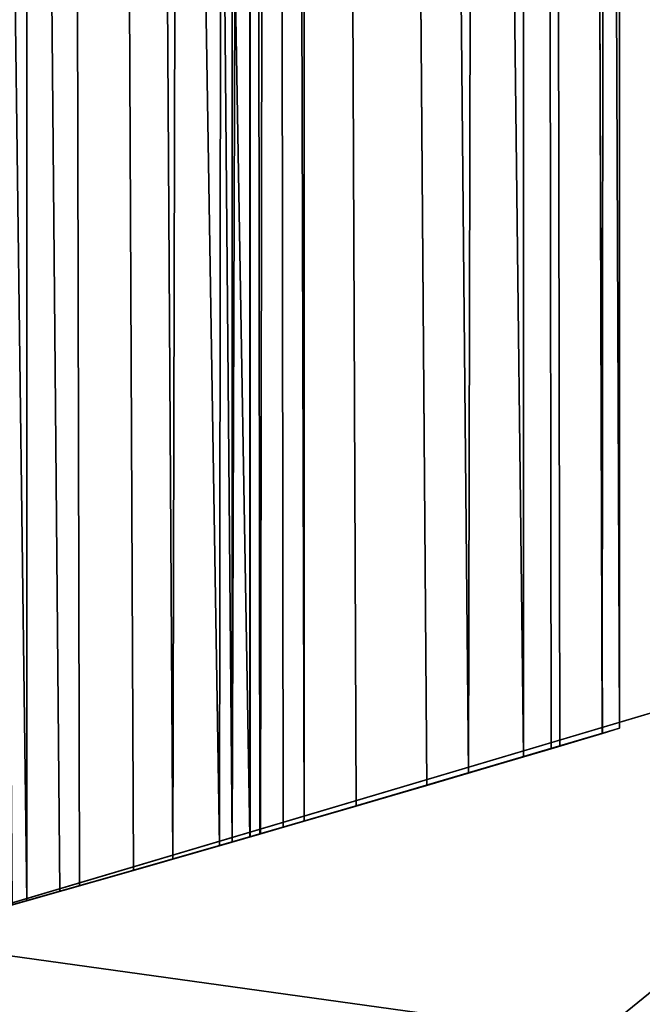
# Model space of a CAD drawing. Extents: x 616 to 1402, y -13 to 84.
# Tile 69 of 123: x 1057.15 to 1059.13, y 7.82 to 10.94. Entities that reach past the tile are written whole.
import ezdxf

# ---------------------------------------------------------------- set-up
doc = ezdxf.new("R2010")
doc.units = 0
doc.header["$LTSCALE"] = 25.4
doc.layers.get('0').update_dxf_attribs({"color": 13, "linetype": 'CONTINUOUS'})

# ---------------------------------------------------------------- blocks, each defined once
blk = doc.blocks.new('ELLIPSES-LED-8140-8182-811')
at = {"color": 250}
for p, q in [((151.2163, 115.3181, 21.9412), (147.0876, 114.6376, 20.7132)), ((151.2163, 115.3181, 21.9412), (147.0876, 114.6376, 20.7132)), ((151.218, 17.8143, 21.9418), (147.0876, 114.6376, 20.7132)), ((151.218, 17.8143, 21.9418), (147.0876, 114.6376, 20.7132)), ((151.8567, 114.2694, 20.0486), (147.0876, 114.6376, 20.7132)), ((151.8567, 114.2694, 20.0486), (147.0876, 114.6376, 20.7132)), ((147.0876, 17.1336, 20.7132), (151.218, 17.8143, 21.9418)), ((147.0876, 17.1336, 20.7132), (151.218, 17.8143, 21.9418)), ((151.218, 17.8143, 21.9418), (147.1916, 16.0011, 18.6692)), ((151.218, 17.8143, 21.9418), (147.1916, 16.0011, 18.6692))]:
    blk.add_line(p, q, dxfattribs=at)
at = {"color": 7}
for p, q in [((148.2289, 107.5152, 21.0373), (146.9317, 108.3818, 96.6863)), ((148.2289, 107.5152, 21.0373), (146.9317, 108.3818, 96.6863)), ((148.2289, 107.5152, 21.0373), (147.476, 108.106, 20.8222)), ((147.5218, 106.8081, 20.8351), (147.476, 108.106, 20.8222)), ((148.2289, 107.5152, 21.0373), (147.476, 108.106, 20.8222)), ((147.5218, 106.8081, 20.8351), (147.476, 108.106, 20.8222)), ((147.5218, 106.8081, 20.8351), (148.2289, 107.5152, 21.0373)), ((147.5218, 106.8081, 20.8351), (148.2289, 107.5152, 21.0373)), ((147.688, 106.6278, 20.8823), (148.2289, 107.5152, 21.0373)), ((147.688, 106.6278, 20.8823), (148.2289, 107.5152, 21.0373)), ((148.3346, 107.4054, 21.0679), (148.2289, 107.5152, 21.0373)), ((148.2289, 107.5152, 21.0373), (148.2294, 107.5147, 96.6863)), ((148.2289, 107.5152, 21.0373), (148.2294, 107.5147, 96.6863)), ((148.3346, 107.4054, 21.0679), (148.2289, 107.5152, 21.0373)), ((148.2294, 107.5147, 96.6863), (148.3346, 107.4054, 21.0679)), ((149.0961, 106.2178, 21.2912), (148.2294, 107.5147, 96.6863)), ((149.0961, 106.2178, 21.2912), (148.2294, 107.5147, 96.6863)), ((148.7897, 106.8114, 21.2008), (148.2294, 107.5147, 96.6863)), ((148.7897, 106.8114, 21.2008), (148.2294, 107.5147, 96.6863)), ((148.2294, 107.5147, 96.6863), (148.3346, 107.4054, 21.0679)), ((147.688, 106.6278, 20.8823), (148.3346, 107.4054, 21.0679)), ((147.688, 106.6278, 20.8823), (148.3346, 107.4054, 21.0679)), ((147.984, 106.212, 20.9668), (148.3346, 107.4054, 21.0679)), ((147.984, 106.212, 20.9668), (148.3346, 107.4054, 21.0679)), ((148.7897, 106.8114, 21.2008), (148.3346, 107.4054, 21.0679)), ((148.7897, 106.8114, 21.2008), (148.3346, 107.4054, 21.0679)), ((147.1304, 107.1376, 20.7251), (147.5218, 106.8081, 20.8351)), ((147.1304, 107.1376, 20.7251), (147.5218, 106.8081, 20.8351)), ((147.5218, 106.8081, 20.8351), (147.688, 106.6278, 20.8823)), ((147.5223, 106.8076, 96.6863), (147.5218, 106.8081, 20.8351)), ((147.5223, 106.8076, 96.6863), (147.5218, 106.8081, 20.8351)), ((147.5218, 106.8081, 20.8351), (147.688, 106.6278, 20.8823)), ((147.688, 106.6278, 20.8823), (147.5223, 106.8076, 96.6863)), ((147.688, 106.6278, 20.8823), (147.5223, 106.8076, 96.6863)), ((147.984, 106.212, 20.9668), (147.5223, 106.8076, 96.6863)), ((147.984, 106.212, 20.9668), (147.5223, 106.8076, 96.6863)), ((147.984, 106.212, 20.9668), (148.7897, 106.8114, 21.2008)), ((147.984, 106.212, 20.9668), (148.7897, 106.8114, 21.2008)), ((148.1724, 105.8348, 21.021), (148.7897, 106.8114, 21.2008)), ((148.1724, 105.8348, 21.021), (148.7897, 106.8114, 21.2008)), ((149.0961, 106.2178, 21.2912), (148.7897, 106.8114, 21.2008)), ((149.0961, 106.2178, 21.2912), (148.7897, 106.8114, 21.2008)), ((147.688, 106.6278, 20.8823), (147.984, 106.212, 20.9668)), ((147.688, 106.6278, 20.8823), (147.984, 106.212, 20.9668)), ((147.984, 106.212, 20.9668), (148.1726, 105.8343, 96.6863)), ((147.984, 106.212, 20.9668), (148.1726, 105.8343, 96.6863)), ((147.984, 106.212, 20.9668), (148.1724, 105.8348, 21.021)), ((147.984, 106.212, 20.9668), (148.1724, 105.8348, 21.021)), ((148.1724, 105.8348, 21.021), (149.0961, 106.2178, 21.2912)), ((148.1724, 105.8348, 21.021), (149.0961, 106.2178, 21.2912)), ((148.262, 105.5886, 21.0469), (149.0961, 106.2178, 21.2912)), ((148.262, 105.5886, 21.0469), (149.0961, 106.2178, 21.2912)), ((149.2113, 105.9034, 21.3255), (149.0961, 106.2178, 21.2912)), ((149.0961, 106.2178, 21.2912), (149.0965, 106.217, 96.6863)), ((149.0961, 106.2178, 21.2912), (149.0965, 106.217, 96.6863)), ((149.2113, 105.9034, 21.3255), (149.0961, 106.2178, 21.2912)), ((149.401, 104.6863, 21.3821), (149.0965, 106.217, 96.6863)), ((149.401, 104.6863, 21.3821), (149.0965, 106.217, 96.6863)), ((149.3466, 105.3438, 21.3658), (149.0965, 106.217, 96.6863)), ((149.2113, 105.9034, 21.3255), (149.0965, 106.217, 96.6863)), ((149.3466, 105.3438, 21.3658), (149.0965, 106.217, 96.6863)), ((149.2113, 105.9034, 21.3255), (149.0965, 106.217, 96.6863)), ((148.262, 105.5886, 21.0469), (149.2113, 105.9034, 21.3255)), ((148.262, 105.5886, 21.0469), (149.2113, 105.9034, 21.3255)), ((149.3466, 105.3438, 21.3658), (149.2113, 105.9034, 21.3255)), ((149.3466, 105.3438, 21.3658), (149.2113, 105.9034, 21.3255)), ((148.1724, 105.8348, 21.021), (148.1726, 105.8343, 96.6863)), ((148.1724, 105.8348, 21.021), (148.1726, 105.8343, 96.6863)), ((148.1724, 105.8348, 21.021), (148.401, 104.6863, 96.6863)), ((148.1724, 105.8348, 21.021), (148.401, 104.6863, 96.6863)), ((148.1724, 105.8348, 21.021), (148.262, 105.5886, 21.0469)), ((148.1724, 105.8348, 21.021), (148.262, 105.5886, 21.0469)), ((148.262, 105.5886, 21.0469), (148.401, 104.6863, 96.6863)), ((148.262, 105.5886, 21.0469), (148.401, 104.6863, 96.6863)), ((148.262, 105.5886, 21.0469), (148.401, 104.6863, 21.0871)), ((148.262, 105.5886, 21.0469), (148.401, 104.6863, 21.0871)), ((148.262, 105.5886, 21.0469), (149.3466, 105.3438, 21.3658)), ((148.262, 105.5886, 21.0469), (149.3466, 105.3438, 21.3658)), ((148.401, 104.6863, 21.0871), (149.3466, 105.3438, 21.3658)), ((148.401, 104.6863, 21.0871), (149.3466, 105.3438, 21.3658)), ((149.401, 104.6863, 21.3821), (149.3466, 105.3438, 21.3658)), ((149.401, 104.6863, 21.3821), (149.3466, 105.3438, 21.3658)), ((148.401, 104.6863, 96.6863), (148.401, 60.6863, 21.0871)), ((148.401, 104.6863, 96.6863), (148.401, 60.6863, 21.0871)), ((148.401, 104.6863, 96.6863), (148.401, 104.6863, 21.0871)), ((148.401, 104.6863, 21.0871), (148.401, 60.6863, 21.0871)), ((148.401, 104.6863, 96.6863), (148.401, 104.6863, 21.0871)), ((148.401, 60.6863, 21.0871), (149.401, 104.6863, 21.3821)), ((148.401, 60.6863, 21.0871), (149.401, 104.6863, 21.3821)), ((148.401, 104.6863, 21.0871), (148.401, 60.6863, 21.0871)), ((148.401, 104.6863, 21.0871), (149.401, 104.6863, 21.3821)), ((148.401, 104.6863, 21.0871), (149.401, 104.6863, 21.3821)), ((149.401, 104.6863, 96.6863), (149.401, 104.6863, 21.3821)), ((149.401, 104.6863, 96.6863), (149.401, 104.6863, 21.3821)), ((149.401, 104.6863, 96.6863), (149.401, 60.6863, 21.3821)), ((149.401, 60.6863, 21.3821), (149.401, 104.6863, 21.3821)), ((149.401, 104.6863, 96.6863), (149.401, 60.6863, 21.3821)), ((149.401, 60.6863, 21.3821), (149.401, 104.6863, 21.3821)), ((148.401, 60.6863, 21.0871), (148.1726, 59.5382, 96.6863)), ((148.401, 60.6863, 21.0871), (148.1726, 59.5382, 96.6863)), ((148.401, 60.6863, 21.0871), (148.2607, 59.7797, 21.0465)), ((148.401, 60.6863, 21.0871), (148.2607, 59.7797, 21.0465)), ((148.401, 60.6863, 96.6863), (148.401, 60.6863, 21.0871)), ((148.401, 60.6863, 96.6863), (148.401, 60.6863, 21.0871)), ((148.401, 60.6863, 21.0871), (149.3459, 60.0247, 21.3656)), ((148.401, 60.6863, 21.0871), (149.3459, 60.0247, 21.3656)), ((148.401, 60.6863, 21.0871), (149.401, 60.6863, 21.3821)), ((148.401, 60.6863, 21.0871), (149.401, 60.6863, 21.3821)), ((149.401, 60.6863, 96.6863), (149.3459, 60.0247, 21.3656)), ((149.3459, 60.0247, 21.3656), (149.401, 60.6863, 21.3821)), ((149.401, 60.6863, 96.6863), (149.3459, 60.0247, 21.3656)), ((149.3459, 60.0247, 21.3656), (149.401, 60.6863, 21.3821)), ((149.401, 60.6863, 21.3821), (149.401, 60.6863, 96.6863)), ((149.401, 60.6863, 21.3821), (149.401, 60.6863, 96.6863)), ((148.2607, 59.7797, 21.0465), (149.3459, 60.0247, 21.3656)), ((148.2607, 59.7797, 21.0465), (149.3459, 60.0247, 21.3656)), ((149.0965, 59.1555, 96.6863), (149.3459, 60.0247, 21.3656)), ((149.0965, 59.1555, 96.6863), (149.3459, 60.0247, 21.3656)), ((149.1838, 59.3863, 21.3173), (149.3459, 60.0247, 21.3656)), ((149.1838, 59.3863, 21.3173), (149.3459, 60.0247, 21.3656)), ((148.2607, 59.7797, 21.0465), (148.1723, 59.5374, 21.0209)), ((148.2607, 59.7797, 21.0465), (148.1723, 59.5374, 21.0209)), ((148.2607, 59.7797, 21.0465), (148.1726, 59.5382, 96.6863)), ((148.2607, 59.7797, 21.0465), (148.1726, 59.5382, 96.6863)), ((148.2607, 59.7797, 21.0465), (149.1838, 59.3863, 21.3173)), ((148.2607, 59.7797, 21.0465), (149.1838, 59.3863, 21.3173)), ((148.1723, 59.5374, 21.0209), (147.5223, 58.5649, 96.6863)), ((148.1723, 59.5374, 21.0209), (147.5223, 58.5649, 96.6863)), ((148.1723, 59.5374, 21.0209), (147.8592, 58.9667, 20.9311)), ((148.1723, 59.5374, 21.0209), (147.8592, 58.9667, 20.9311)), ((148.1723, 59.5374, 21.0209), (148.1726, 59.5382, 96.6863)), ((148.1723, 59.5374, 21.0209), (148.1726, 59.5382, 96.6863)), ((148.1723, 59.5374, 21.0209), (148.9218, 58.7878, 21.2396)), ((148.1723, 59.5374, 21.0209), (148.9218, 58.7878, 21.2396)), ((148.1723, 59.5374, 21.0209), (149.0963, 59.1552, 21.2913)), ((148.1723, 59.5374, 21.0209), (149.0963, 59.1552, 21.2913)), ((148.1723, 59.5374, 21.0209), (149.1838, 59.3863, 21.3173)), ((148.1723, 59.5374, 21.0209), (149.1838, 59.3863, 21.3173)), ((149.0963, 59.1552, 21.2913), (149.1838, 59.3863, 21.3173)), ((149.0963, 59.1552, 21.2913), (149.1838, 59.3863, 21.3173)), ((149.0965, 59.1555, 96.6863), (149.1838, 59.3863, 21.3173)), ((149.0965, 59.1555, 96.6863), (149.1838, 59.3863, 21.3173)), ((149.0965, 59.1555, 96.6863), (148.9218, 58.7878, 21.2396)), ((149.0965, 59.1555, 96.6863), (148.9218, 58.7878, 21.2396)), ((148.9218, 58.7878, 21.2396), (149.0963, 59.1552, 21.2913)), ((148.9218, 58.7878, 21.2396), (149.0963, 59.1552, 21.2913)), ((149.0965, 59.1555, 96.6863), (149.0963, 59.1552, 21.2913)), ((149.0965, 59.1555, 96.6863), (149.0963, 59.1552, 21.2913)), ((147.8592, 58.9667, 20.9311), (147.5215, 58.5641, 20.8351)), ((147.8592, 58.9667, 20.9311), (147.5215, 58.5641, 20.8351)), ((147.8592, 58.9667, 20.9311), (147.5223, 58.5649, 96.6863)), ((147.8592, 58.9667, 20.9311), (147.5223, 58.5649, 96.6863)), ((147.8592, 58.9667, 20.9311), (148.5662, 58.2406, 21.1353)), ((147.8592, 58.9667, 20.9311), (148.5662, 58.2406, 21.1353)), ((147.8592, 58.9667, 20.9311), (148.9218, 58.7878, 21.2396)), ((147.8592, 58.9667, 20.9311), (148.9218, 58.7878, 21.2396)), ((148.2294, 57.8578, 96.6863), (148.9218, 58.7878, 21.2396)), ((148.2294, 57.8578, 96.6863), (148.9218, 58.7878, 21.2396)), ((148.5662, 58.2406, 21.1353), (148.9218, 58.7878, 21.2396)), ((148.5662, 58.2406, 21.1353), (148.9218, 58.7878, 21.2396)), ((147.5215, 58.5641, 20.8351), (146.549, 57.9146, 96.6863)), ((147.5215, 58.5641, 20.8351), (146.549, 57.9146, 96.6863)), ((147.5215, 58.5641, 20.8351), (147.2413, 58.3171, 20.7562)), ((147.5215, 58.5641, 20.8351), (147.2413, 58.3171, 20.7562)), ((147.5223, 58.5649, 96.6863), (147.5215, 58.5641, 20.8351)), ((147.5223, 58.5649, 96.6863), (147.5215, 58.5641, 20.8351)), ((147.5215, 58.5641, 20.8351), (148.1321, 57.7638, 21.0094)), ((147.5215, 58.5641, 20.8351), (148.1321, 57.7638, 21.0094)), ((147.5215, 58.5641, 20.8351), (148.2292, 57.8576, 21.0374)), ((147.5215, 58.5641, 20.8351), (148.2292, 57.8576, 21.0374)), ((147.5215, 58.5641, 20.8351), (148.5662, 58.2406, 21.1353)), ((147.5215, 58.5641, 20.8351), (148.5662, 58.2406, 21.1353)), ((147.2413, 58.3171, 20.7562), (147.6263, 57.3625, 20.8648)), ((147.2413, 58.3171, 20.7562), (147.6263, 57.3625, 20.8648)), ((147.2413, 58.3171, 20.7562), (148.1321, 57.7638, 21.0094)), ((147.2413, 58.3171, 20.7562), (148.1321, 57.7638, 21.0094)), ((148.2292, 57.8576, 21.0374), (148.5662, 58.2406, 21.1353)), ((148.2292, 57.8576, 21.0374), (148.5662, 58.2406, 21.1353)), ((148.2294, 57.8578, 96.6863), (148.5662, 58.2406, 21.1353)), ((148.2294, 57.8578, 96.6863), (148.5662, 58.2406, 21.1353)), ((148.1321, 57.7638, 21.0094), (148.2294, 57.8578, 96.6863)), ((148.1321, 57.7638, 21.0094), (148.2294, 57.8578, 96.6863)), ((148.1321, 57.7638, 21.0094), (148.2292, 57.8576, 21.0374)), ((148.1321, 57.7638, 21.0094), (148.2292, 57.8576, 21.0374)), ((148.2292, 57.8576, 21.0374), (148.2294, 57.8578, 96.6863)), ((148.2292, 57.8576, 21.0374), (148.2294, 57.8578, 96.6863)), ((148.1321, 57.7638, 21.0094), (146.9317, 56.9907, 96.6863)), ((148.1321, 57.7638, 21.0094), (146.9317, 56.9907, 96.6863)), ((147.6263, 57.3625, 20.8648), (148.1321, 57.7638, 21.0094)), ((147.6263, 57.3625, 20.8648), (148.1321, 57.7638, 21.0094)), ((147.6263, 57.3625, 20.8648), (146.9317, 56.9907, 96.6863)), ((147.6263, 57.3625, 20.8648), (146.9317, 56.9907, 96.6863)), ((147.0697, 57.051, 20.7082), (147.6263, 57.3625, 20.8648)), ((147.0697, 57.051, 20.7082), (147.6263, 57.3625, 20.8648))]:
    blk.add_line(p, q, dxfattribs=at)
at = {"color": 250}
mesh = blk.add_polyface(dxfattribs=at)
corners = [(151.218, 17.8143, 21.9418), (151.2163, 115.3181, 21.9412), (147.0876, 114.6376, 20.7132)]
mesh.append_faces([[corners[k] for k in face] for face in [(0, 1, 2)]], dxfattribs={"color": 250})
mesh = blk.add_polyface(dxfattribs=at)
corners = [(151.2163, 115.3181, 21.9412), (151.8567, 114.2694, 20.0486), (147.0876, 114.6376, 20.7132)]
mesh.append_faces([[corners[k] for k in face] for face in [(0, 1, 2)]], dxfattribs={"color": 250})
mesh = blk.add_polyface(dxfattribs=at)
corners = [(151.218, 17.8143, 21.9418), (147.0876, 114.6376, 20.7132), (147.0876, 17.1336, 20.7132)]
mesh.append_faces([[corners[k] for k in face] for face in [(0, 1, 2)]], dxfattribs={"color": 250})
mesh = blk.add_polyface(dxfattribs=at)
corners = [(147.0876, 114.6376, 20.7132), (151.8567, 114.2694, 20.0486), (147.1916, 113.5052, 18.6692)]
mesh.append_faces([[corners[k] for k in face] for face in [(0, 1, 2)]], dxfattribs={"color": 250})
mesh = blk.add_polyface(dxfattribs=at)
corners = [(148.2294, 107.5147, 96.6863), (148.2289, 107.5152, 21.0373), (146.9317, 108.3818, 96.6863)]
mesh.append_faces([[corners[k] for k in face] for face in [(0, 1, 2)]], dxfattribs={"color": 250})
mesh = blk.add_polyface(dxfattribs=at)
corners = [(146.9317, 108.3818, 96.6863), (148.2289, 107.5152, 21.0373), (147.476, 108.106, 20.8222)]
mesh.append_faces([[corners[k] for k in face] for face in [(0, 1, 2)]], dxfattribs={"color": 250})
mesh = blk.add_polyface(dxfattribs=at)
corners = [(147.5218, 106.8081, 20.8351), (147.1304, 107.1376, 20.7251), (147.476, 108.106, 20.8222)]
mesh.append_faces([[corners[k] for k in face] for face in [(0, 1, 2)]], dxfattribs={"color": 250})
mesh = blk.add_polyface(dxfattribs=at)
corners = [(148.2289, 107.5152, 21.0373), (147.5218, 106.8081, 20.8351), (147.476, 108.106, 20.8222)]
mesh.append_faces([[corners[k] for k in face] for face in [(0, 1, 2)]], dxfattribs={"color": 250})
mesh = blk.add_polyface(dxfattribs=at)
corners = [(148.2289, 107.5152, 21.0373), (147.688, 106.6278, 20.8823), (147.5218, 106.8081, 20.8351)]
mesh.append_faces([[corners[k] for k in face] for face in [(0, 1, 2)]], dxfattribs={"color": 250})
mesh = blk.add_polyface(dxfattribs=at)
corners = [(148.3346, 107.4054, 21.0679), (147.688, 106.6278, 20.8823), (148.2289, 107.5152, 21.0373)]
mesh.append_faces([[corners[k] for k in face] for face in [(0, 1, 2)]], dxfattribs={"color": 250})
mesh = blk.add_polyface(dxfattribs=at)
corners = [(148.2289, 107.5152, 21.0373), (148.2294, 107.5147, 96.6863), (148.3346, 107.4054, 21.0679)]
mesh.append_faces([[corners[k] for k in face] for face in [(0, 1, 2)]], dxfattribs={"color": 250})
mesh = blk.add_polyface(dxfattribs=at)
corners = [(148.2294, 107.5147, 96.6863), (149.0965, 106.217, 96.6863), (149.0961, 106.2178, 21.2912)]
mesh.append_faces([[corners[k] for k in face] for face in [(0, 1, 2)]], dxfattribs={"color": 250})
mesh = blk.add_polyface(dxfattribs=at)
corners = [(148.2294, 107.5147, 96.6863), (149.0961, 106.2178, 21.2912), (148.7897, 106.8114, 21.2008)]
mesh.append_faces([[corners[k] for k in face] for face in [(0, 1, 2)]], dxfattribs={"color": 250})
mesh = blk.add_polyface(dxfattribs=at)
corners = [(148.2294, 107.5147, 96.6863), (148.7897, 106.8114, 21.2008), (148.3346, 107.4054, 21.0679)]
mesh.append_faces([[corners[k] for k in face] for face in [(0, 1, 2)]], dxfattribs={"color": 250})
mesh = blk.add_polyface(dxfattribs=at)
corners = [(146.549, 107.4579, 96.6863), (147.1304, 107.1376, 20.7251), (147.5223, 106.8076, 96.6863)]
mesh.append_faces([[corners[k] for k in face] for face in [(0, 1, 2)]], dxfattribs={"color": 250})
mesh = blk.add_polyface(dxfattribs=at)
corners = [(148.3346, 107.4054, 21.0679), (147.984, 106.212, 20.9668), (147.688, 106.6278, 20.8823)]
mesh.append_faces([[corners[k] for k in face] for face in [(0, 1, 2)]], dxfattribs={"color": 250})
mesh = blk.add_polyface(dxfattribs=at)
corners = [(148.7897, 106.8114, 21.2008), (147.984, 106.212, 20.9668), (148.3346, 107.4054, 21.0679)]
mesh.append_faces([[corners[k] for k in face] for face in [(0, 1, 2)]], dxfattribs={"color": 250})
mesh = blk.add_polyface(dxfattribs=at)
corners = [(147.5223, 106.8076, 96.6863), (147.1304, 107.1376, 20.7251), (147.5218, 106.8081, 20.8351)]
mesh.append_faces([[corners[k] for k in face] for face in [(0, 1, 2)]], dxfattribs={"color": 250})
mesh = blk.add_polyface(dxfattribs=at)
corners = [(147.5218, 106.8081, 20.8351), (147.688, 106.6278, 20.8823), (147.5223, 106.8076, 96.6863)]
mesh.append_faces([[corners[k] for k in face] for face in [(0, 1, 2)]], dxfattribs={"color": 250})
mesh = blk.add_polyface(dxfattribs=at)
corners = [(147.5223, 106.8076, 96.6863), (147.688, 106.6278, 20.8823), (147.984, 106.212, 20.9668)]
mesh.append_faces([[corners[k] for k in face] for face in [(0, 1, 2)]], dxfattribs={"color": 250})
mesh = blk.add_polyface(dxfattribs=at)
corners = [(147.5223, 106.8076, 96.6863), (147.984, 106.212, 20.9668), (148.1726, 105.8343, 96.6863)]
mesh.append_faces([[corners[k] for k in face] for face in [(0, 1, 2)]], dxfattribs={"color": 250})
mesh = blk.add_polyface(dxfattribs=at)
corners = [(148.7897, 106.8114, 21.2008), (148.1724, 105.8348, 21.021), (147.984, 106.212, 20.9668)]
mesh.append_faces([[corners[k] for k in face] for face in [(0, 1, 2)]], dxfattribs={"color": 250})
mesh = blk.add_polyface(dxfattribs=at)
corners = [(149.0961, 106.2178, 21.2912), (148.1724, 105.8348, 21.021), (148.7897, 106.8114, 21.2008)]
mesh.append_faces([[corners[k] for k in face] for face in [(0, 1, 2)]], dxfattribs={"color": 250})
mesh = blk.add_polyface(dxfattribs=at)
corners = [(147.984, 106.212, 20.9668), (148.1724, 105.8348, 21.021), (148.1726, 105.8343, 96.6863)]
mesh.append_faces([[corners[k] for k in face] for face in [(0, 1, 2)]], dxfattribs={"color": 250})
mesh = blk.add_polyface(dxfattribs=at)
corners = [(149.0961, 106.2178, 21.2912), (148.262, 105.5886, 21.0469), (148.1724, 105.8348, 21.021)]
mesh.append_faces([[corners[k] for k in face] for face in [(0, 1, 2)]], dxfattribs={"color": 250})
mesh = blk.add_polyface(dxfattribs=at)
corners = [(149.2113, 105.9034, 21.3255), (148.262, 105.5886, 21.0469), (149.0961, 106.2178, 21.2912)]
mesh.append_faces([[corners[k] for k in face] for face in [(0, 1, 2)]], dxfattribs={"color": 250})
mesh = blk.add_polyface(dxfattribs=at)
corners = [(149.0961, 106.2178, 21.2912), (149.0965, 106.217, 96.6863), (149.2113, 105.9034, 21.3255)]
mesh.append_faces([[corners[k] for k in face] for face in [(0, 1, 2)]], dxfattribs={"color": 250})
mesh = blk.add_polyface(dxfattribs=at)
corners = [(149.0965, 106.217, 96.6863), (149.401, 104.6863, 96.6863), (149.401, 104.6863, 21.3821)]
mesh.append_faces([[corners[k] for k in face] for face in [(0, 1, 2)]], dxfattribs={"color": 250})
mesh = blk.add_polyface(dxfattribs=at)
corners = [(149.0965, 106.217, 96.6863), (149.401, 104.6863, 21.3821), (149.3466, 105.3438, 21.3658)]
mesh.append_faces([[corners[k] for k in face] for face in [(0, 1, 2)]], dxfattribs={"color": 250})
mesh = blk.add_polyface(dxfattribs=at)
corners = [(149.0965, 106.217, 96.6863), (149.3466, 105.3438, 21.3658), (149.2113, 105.9034, 21.3255)]
mesh.append_faces([[corners[k] for k in face] for face in [(0, 1, 2)]], dxfattribs={"color": 250})
mesh = blk.add_polyface(dxfattribs=at)
corners = [(149.3466, 105.3438, 21.3658), (148.262, 105.5886, 21.0469), (149.2113, 105.9034, 21.3255)]
mesh.append_faces([[corners[k] for k in face] for face in [(0, 1, 2)]], dxfattribs={"color": 250})
mesh = blk.add_polyface(dxfattribs=at)
corners = [(148.1724, 105.8348, 21.021), (148.401, 104.6863, 96.6863), (148.1726, 105.8343, 96.6863)]
mesh.append_faces([[corners[k] for k in face] for face in [(0, 1, 2)]], dxfattribs={"color": 250})
mesh = blk.add_polyface(dxfattribs=at)
corners = [(148.1724, 105.8348, 21.021), (148.262, 105.5886, 21.0469), (148.401, 104.6863, 96.6863)]
mesh.append_faces([[corners[k] for k in face] for face in [(0, 1, 2)]], dxfattribs={"color": 250})
mesh = blk.add_polyface(dxfattribs=at)
corners = [(148.262, 105.5886, 21.0469), (148.401, 104.6863, 21.0871), (148.401, 104.6863, 96.6863)]
mesh.append_faces([[corners[k] for k in face] for face in [(0, 1, 2)]], dxfattribs={"color": 250})
mesh = blk.add_polyface(dxfattribs=at)
corners = [(149.3466, 105.3438, 21.3658), (148.401, 104.6863, 21.0871), (148.262, 105.5886, 21.0469)]
mesh.append_faces([[corners[k] for k in face] for face in [(0, 1, 2)]], dxfattribs={"color": 250})
mesh = blk.add_polyface(dxfattribs=at)
corners = [(149.401, 104.6863, 21.3821), (148.401, 104.6863, 21.0871), (149.3466, 105.3438, 21.3658)]
mesh.append_faces([[corners[k] for k in face] for face in [(0, 1, 2)]], dxfattribs={"color": 250})
mesh = blk.add_polyface(dxfattribs=at)
corners = [(148.401, 104.6863, 96.6863), (148.401, 60.6863, 21.0871), (148.401, 60.6863, 96.6863)]
mesh.append_faces([[corners[k] for k in face] for face in [(0, 1, 2)]], dxfattribs={"color": 250})
mesh = blk.add_polyface(dxfattribs=at)
corners = [(148.401, 104.6863, 21.0871), (148.401, 60.6863, 21.0871), (148.401, 104.6863, 96.6863)]
mesh.append_faces([[corners[k] for k in face] for face in [(0, 1, 2)]], dxfattribs={"color": 250})
mesh = blk.add_polyface(dxfattribs=at)
corners = [(149.401, 60.6863, 21.3821), (148.401, 60.6863, 21.0871), (149.401, 104.6863, 21.3821)]
mesh.append_faces([[corners[k] for k in face] for face in [(0, 1, 2)]], dxfattribs={"color": 250})
mesh = blk.add_polyface(dxfattribs=at)
corners = [(149.401, 104.6863, 21.3821), (148.401, 60.6863, 21.0871), (148.401, 104.6863, 21.0871)]
mesh.append_faces([[corners[k] for k in face] for face in [(0, 1, 2)]], dxfattribs={"color": 250})
mesh = blk.add_polyface(dxfattribs=at)
corners = [(149.401, 104.6863, 96.6863), (149.401, 60.6863, 21.3821), (149.401, 104.6863, 21.3821)]
mesh.append_faces([[corners[k] for k in face] for face in [(0, 1, 2)]], dxfattribs={"color": 250})
mesh = blk.add_polyface(dxfattribs=at)
corners = [(149.401, 104.6863, 96.6863), (149.401, 60.6863, 96.6863), (149.401, 60.6863, 21.3821)]
mesh.append_faces([[corners[k] for k in face] for face in [(0, 1, 2)]], dxfattribs={"color": 250})
mesh = blk.add_polyface(dxfattribs=at)
corners = [(148.401, 60.6863, 21.0871), (148.1726, 59.5382, 96.6863), (148.401, 60.6863, 96.6863)]
mesh.append_faces([[corners[k] for k in face] for face in [(0, 1, 2)]], dxfattribs={"color": 250})
mesh = blk.add_polyface(dxfattribs=at)
corners = [(148.401, 60.6863, 21.0871), (148.2607, 59.7797, 21.0465), (148.1726, 59.5382, 96.6863)]
mesh.append_faces([[corners[k] for k in face] for face in [(0, 1, 2)]], dxfattribs={"color": 250})
mesh = blk.add_polyface(dxfattribs=at)
corners = [(149.3459, 60.0247, 21.3656), (148.2607, 59.7797, 21.0465), (148.401, 60.6863, 21.0871)]
mesh.append_faces([[corners[k] for k in face] for face in [(0, 1, 2)]], dxfattribs={"color": 250})
mesh = blk.add_polyface(dxfattribs=at)
corners = [(149.401, 60.6863, 21.3821), (149.3459, 60.0247, 21.3656), (148.401, 60.6863, 21.0871)]
mesh.append_faces([[corners[k] for k in face] for face in [(0, 1, 2)]], dxfattribs={"color": 250})
mesh = blk.add_polyface(dxfattribs=at)
corners = [(149.401, 60.6863, 96.6863), (149.0965, 59.1555, 96.6863), (149.3459, 60.0247, 21.3656)]
mesh.append_faces([[corners[k] for k in face] for face in [(0, 1, 2)]], dxfattribs={"color": 250})
mesh = blk.add_polyface(dxfattribs=at)
corners = [(149.401, 60.6863, 96.6863), (149.3459, 60.0247, 21.3656), (149.401, 60.6863, 21.3821)]
mesh.append_faces([[corners[k] for k in face] for face in [(0, 1, 2)]], dxfattribs={"color": 250})
mesh = blk.add_polyface(dxfattribs=at)
corners = [(149.3459, 60.0247, 21.3656), (149.1838, 59.3863, 21.3173), (148.2607, 59.7797, 21.0465)]
mesh.append_faces([[corners[k] for k in face] for face in [(0, 1, 2)]], dxfattribs={"color": 250})
mesh = blk.add_polyface(dxfattribs=at)
corners = [(149.3459, 60.0247, 21.3656), (149.0965, 59.1555, 96.6863), (149.1838, 59.3863, 21.3173)]
mesh.append_faces([[corners[k] for k in face] for face in [(0, 1, 2)]], dxfattribs={"color": 250})
mesh = blk.add_polyface(dxfattribs=at)
corners = [(148.2607, 59.7797, 21.0465), (148.1723, 59.5374, 21.0209), (148.1726, 59.5382, 96.6863)]
mesh.append_faces([[corners[k] for k in face] for face in [(0, 1, 2)]], dxfattribs={"color": 250})
mesh = blk.add_polyface(dxfattribs=at)
corners = [(149.1838, 59.3863, 21.3173), (148.1723, 59.5374, 21.0209), (148.2607, 59.7797, 21.0465)]
mesh.append_faces([[corners[k] for k in face] for face in [(0, 1, 2)]], dxfattribs={"color": 250})
mesh = blk.add_polyface(dxfattribs=at)
corners = [(148.1726, 59.5382, 96.6863), (148.1723, 59.5374, 21.0209), (147.5223, 58.5649, 96.6863)]
mesh.append_faces([[corners[k] for k in face] for face in [(0, 1, 2)]], dxfattribs={"color": 250})
mesh = blk.add_polyface(dxfattribs=at)
corners = [(148.1723, 59.5374, 21.0209), (147.8592, 58.9667, 20.9311), (147.5223, 58.5649, 96.6863)]
mesh.append_faces([[corners[k] for k in face] for face in [(0, 1, 2)]], dxfattribs={"color": 250})
mesh = blk.add_polyface(dxfattribs=at)
corners = [(148.9218, 58.7878, 21.2396), (147.8592, 58.9667, 20.9311), (148.1723, 59.5374, 21.0209)]
mesh.append_faces([[corners[k] for k in face] for face in [(0, 1, 2)]], dxfattribs={"color": 250})
mesh = blk.add_polyface(dxfattribs=at)
corners = [(149.0963, 59.1552, 21.2913), (148.9218, 58.7878, 21.2396), (148.1723, 59.5374, 21.0209)]
mesh.append_faces([[corners[k] for k in face] for face in [(0, 1, 2)]], dxfattribs={"color": 250})
mesh = blk.add_polyface(dxfattribs=at)
corners = [(149.1838, 59.3863, 21.3173), (149.0963, 59.1552, 21.2913), (148.1723, 59.5374, 21.0209)]
mesh.append_faces([[corners[k] for k in face] for face in [(0, 1, 2)]], dxfattribs={"color": 250})
mesh = blk.add_polyface(dxfattribs=at)
corners = [(149.1838, 59.3863, 21.3173), (149.0965, 59.1555, 96.6863), (149.0963, 59.1552, 21.2913)]
mesh.append_faces([[corners[k] for k in face] for face in [(0, 1, 2)]], dxfattribs={"color": 250})
mesh = blk.add_polyface(dxfattribs=at)
corners = [(149.0965, 59.1555, 96.6863), (148.2294, 57.8578, 96.6863), (148.9218, 58.7878, 21.2396)]
mesh.append_faces([[corners[k] for k in face] for face in [(0, 1, 2)]], dxfattribs={"color": 250})
mesh = blk.add_polyface(dxfattribs=at)
corners = [(149.0965, 59.1555, 96.6863), (148.9218, 58.7878, 21.2396), (149.0963, 59.1552, 21.2913)]
mesh.append_faces([[corners[k] for k in face] for face in [(0, 1, 2)]], dxfattribs={"color": 250})
mesh = blk.add_polyface(dxfattribs=at)
corners = [(147.8592, 58.9667, 20.9311), (147.5215, 58.5641, 20.8351), (147.5223, 58.5649, 96.6863)]
mesh.append_faces([[corners[k] for k in face] for face in [(0, 1, 2)]], dxfattribs={"color": 250})
mesh = blk.add_polyface(dxfattribs=at)
corners = [(148.5662, 58.2406, 21.1353), (147.5215, 58.5641, 20.8351), (147.8592, 58.9667, 20.9311)]
mesh.append_faces([[corners[k] for k in face] for face in [(0, 1, 2)]], dxfattribs={"color": 250})
mesh = blk.add_polyface(dxfattribs=at)
corners = [(148.9218, 58.7878, 21.2396), (148.5662, 58.2406, 21.1353), (147.8592, 58.9667, 20.9311)]
mesh.append_faces([[corners[k] for k in face] for face in [(0, 1, 2)]], dxfattribs={"color": 250})
mesh = blk.add_polyface(dxfattribs=at)
corners = [(148.9218, 58.7878, 21.2396), (148.2294, 57.8578, 96.6863), (148.5662, 58.2406, 21.1353)]
mesh.append_faces([[corners[k] for k in face] for face in [(0, 1, 2)]], dxfattribs={"color": 250})
mesh = blk.add_polyface(dxfattribs=at)
corners = [(147.5223, 58.5649, 96.6863), (147.5215, 58.5641, 20.8351), (146.549, 57.9146, 96.6863)]
mesh.append_faces([[corners[k] for k in face] for face in [(0, 1, 2)]], dxfattribs={"color": 250})
mesh = blk.add_polyface(dxfattribs=at)
corners = [(146.549, 57.9146, 96.6863), (147.5215, 58.5641, 20.8351), (147.2413, 58.3171, 20.7562)]
mesh.append_faces([[corners[k] for k in face] for face in [(0, 1, 2)]], dxfattribs={"color": 250})
mesh = blk.add_polyface(dxfattribs=at)
corners = [(148.1321, 57.7638, 21.0094), (147.2413, 58.3171, 20.7562), (147.5215, 58.5641, 20.8351)]
mesh.append_faces([[corners[k] for k in face] for face in [(0, 1, 2)]], dxfattribs={"color": 250})
mesh = blk.add_polyface(dxfattribs=at)
corners = [(148.2292, 57.8576, 21.0374), (148.1321, 57.7638, 21.0094), (147.5215, 58.5641, 20.8351)]
mesh.append_faces([[corners[k] for k in face] for face in [(0, 1, 2)]], dxfattribs={"color": 250})
mesh = blk.add_polyface(dxfattribs=at)
corners = [(148.5662, 58.2406, 21.1353), (148.2292, 57.8576, 21.0374), (147.5215, 58.5641, 20.8351)]
mesh.append_faces([[corners[k] for k in face] for face in [(0, 1, 2)]], dxfattribs={"color": 250})
mesh = blk.add_polyface(dxfattribs=at)
corners = [(147.6263, 57.3625, 20.8648), (147.0697, 57.051, 20.7082), (147.2413, 58.3171, 20.7562)]
mesh.append_faces([[corners[k] for k in face] for face in [(0, 1, 2)]], dxfattribs={"color": 250})
mesh = blk.add_polyface(dxfattribs=at)
corners = [(148.1321, 57.7638, 21.0094), (147.6263, 57.3625, 20.8648), (147.2413, 58.3171, 20.7562)]
mesh.append_faces([[corners[k] for k in face] for face in [(0, 1, 2)]], dxfattribs={"color": 250})
mesh = blk.add_polyface(dxfattribs=at)
corners = [(148.5662, 58.2406, 21.1353), (148.2294, 57.8578, 96.6863), (148.2292, 57.8576, 21.0374)]
mesh.append_faces([[corners[k] for k in face] for face in [(0, 1, 2)]], dxfattribs={"color": 250})
mesh = blk.add_polyface(dxfattribs=at)
corners = [(146.9317, 56.9907, 96.6863), (148.1321, 57.7638, 21.0094), (148.2294, 57.8578, 96.6863)]
mesh.append_faces([[corners[k] for k in face] for face in [(0, 1, 2)]], dxfattribs={"color": 250})
mesh = blk.add_polyface(dxfattribs=at)
corners = [(148.2294, 57.8578, 96.6863), (148.1321, 57.7638, 21.0094), (148.2292, 57.8576, 21.0374)]
mesh.append_faces([[corners[k] for k in face] for face in [(0, 1, 2)]], dxfattribs={"color": 250})
mesh = blk.add_polyface(dxfattribs=at)
corners = [(146.9317, 56.9907, 96.6863), (147.6263, 57.3625, 20.8648), (148.1321, 57.7638, 21.0094)]
mesh.append_faces([[corners[k] for k in face] for face in [(0, 1, 2)]], dxfattribs={"color": 250})
mesh = blk.add_polyface(dxfattribs=at)
corners = [(146.9317, 56.9907, 96.6863), (147.0697, 57.051, 20.7082), (147.6263, 57.3625, 20.8648)]
mesh.append_faces([[corners[k] for k in face] for face in [(0, 1, 2)]], dxfattribs={"color": 250})
mesh = blk.add_polyface(dxfattribs=at)
corners = [(151.218, 17.8143, 21.9418), (147.0876, 17.1336, 20.7132), (147.1916, 16.0011, 18.6692)]
mesh.append_faces([[corners[k] for k in face] for face in [(0, 1, 2)]], dxfattribs={"color": 250})
mesh = blk.add_polyface(dxfattribs=at)
corners = [(151.218, 17.8143, 21.9418), (147.1916, 16.0011, 18.6692), (151.8804, 16.7696, 20.0561)]
mesh.append_faces([[corners[k] for k in face] for face in [(0, 1, 2)]], dxfattribs={"color": 250})

msp = doc.modelspace()

# ---------------------------------------------------------------- block references
at = {"color": 0, "extrusion": (0, 1, -5.27356e-16), "rotation": 180}
msp.add_blockref('ELLIPSES-LED-8140-8182-811', (-909.6549, 1371.7103, -12.6863), dxfattribs=at)

doc.saveas('drawing.dxf')
